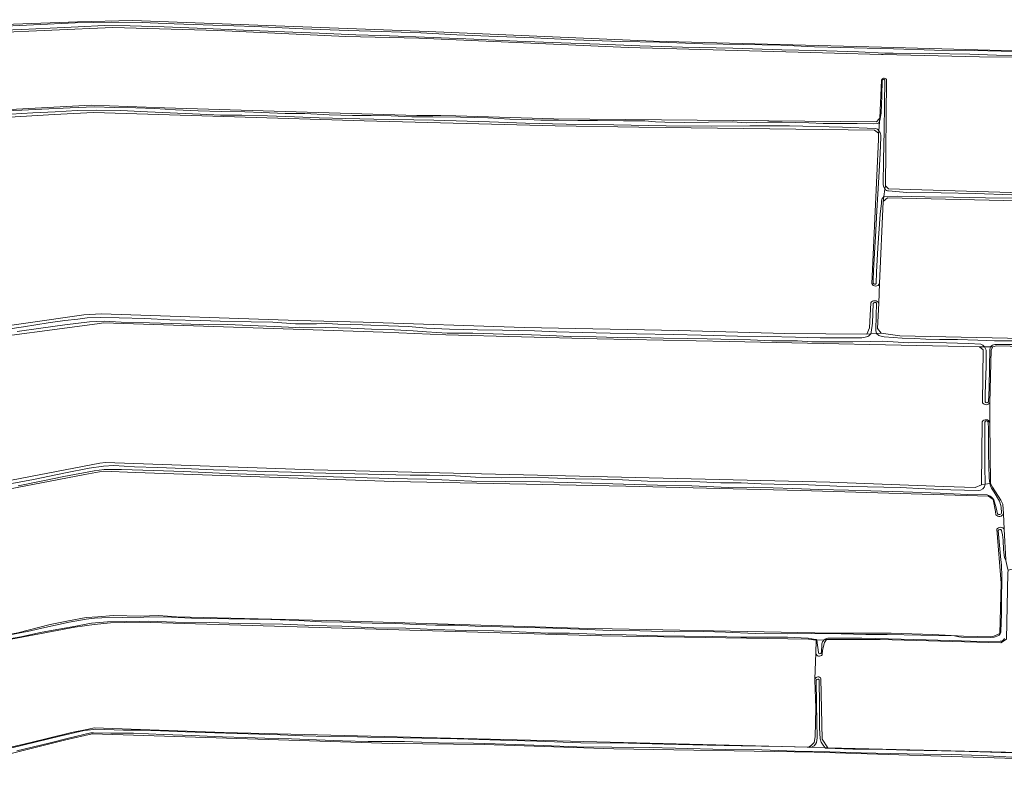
# Model space of a CAD drawing. Header units: metres. Extents: x 149984 to 156489, y 469398 to 478068.
# Tile 16 of 256: x 151267 to 151662, y 471748 to 472047. Entities that reach past the tile are written whole.
import ezdxf

# ---------------------------------------------------------------- set-up
doc = ezdxf.new("R2010")
doc.units = ezdxf.units.M
doc.header["$LTSCALE"] = 0.75
for name, color, linetype, lineweight in [('B-WE-GR-GRAS-GV', 252, 'Continuous', 13), ('B-WE-OG-TERREIN_OEVER-GV', 252, 'Continuous', 18), ('B-WE-OG-WATER-GV', 252, 'Continuous', 18), ('B-WE-OG-WATER_SLOOT-GV', 252, 'Continuous', 18)]:
    doc.layers.add(name, color=color, linetype=linetype, lineweight=lineweight)

msp = doc.modelspace()

# ---------------------------------------------------------------- linework, layer by layer
at = {"layer": 'B-WE-GR-GRAS-GV', "flags": 128}
for points in [[(151231.683, 472068.875), (151233.139, 472046.785), (151234.805, 472044.642), (151289.955, 472046.654), (151311.958, 472047.182), (151430.703, 472042.658), (151521.111, 472038.848), (151612.551, 472036.467), (151656.128, 472035.276), (151708.992, 472034.752), (151743.837, 472034.085), (151814.696, 472032.464), (151815.012, 472032.296), (151815.465, 472031.707), (151815.51, 472031.284), (151816.855, 472031.342), (151816.703, 472032.418), (151816.883, 472067.554)], [(151695.236, 472032.105), (151651.927, 472032.559), (151613.196, 472033.451), (151612.542, 472033.47), (151593.746, 472034.008), (151510.878, 472036.349), (151426.949, 472040.043), (151397.58, 472040.704), (151346.251, 472043.085), (151304.179, 472044.318), (151254.971, 472042.201)], [(151614.644, 472023.085), (151614.142, 471980.776), (151615.35, 471979.665), (151673.408, 471977.866), (151694.725, 471977.204), (151812.824, 471973.751), (151813.916, 471973.139), (151814.278, 471972.602), (151814.293, 471972.139), (151816.826, 471972.126), (151816.883, 471973.632), (151817.107, 472029.55), (151816.855, 472031.342), (151815.51, 472031.284), (151815.329, 472030.604), (151814.634, 472029.999), (151814.184, 472029.611), (151695.236, 472032.105)], [(151237.918, 472010.101), (151295.374, 472013.11), (151324.799, 472012.051), (151426.058, 472008.986), (151435.742, 472008.951), (151441.718, 472008.93), (151481.118, 472007.704), (151610.632, 472006.534), (151611.675, 472007.72), (151611.858, 472007.927), (151612.638, 472023.253)], [(151611.391, 471999.454), (151611.391, 472001.968), (151609.795, 472003.179), (151515.26, 472004.37), (151481.684, 472004.846), (151405.016, 472006.863), (151352.893, 472008.45), (151296.423, 472010.164), (151280.627, 472009.45), (151238.082, 472006.83), (151236.971, 472005.005), (151239.97, 471952.493)], [(151608.662, 471941.632), (151611.391, 471999.454)], [(151239.973, 471944.602), (151241.503, 471925.635), (151242.765, 471922.852), (151244.829, 471922.296), (151292.435, 471929.075), (151299.579, 471929.472), (151378.425, 471926.826), (151404.611, 471926.106), (151469.177, 471923.916), (151531.222, 471922.725), (151573.759, 471921.582), (151606.7, 471921.344), (151607.819, 471923.783), (151608.294, 471933.836)], [(151611.497, 471933.697), (151611.846, 471941.597)], [(151653.077, 471893.813), (151653.326, 471914.981), (151651.976, 471916.171), (151551.408, 471918.394), (151498.545, 471919.426), (151437.77, 471921.038), (151412.634, 471922.097), (151300.424, 471925.855), (151297.774, 471925.502), (151245.418, 471918.525), (151242.243, 471917.202), (151241.909, 471916.459), (151242.107, 471909.183)], [(151814.093, 471912.919), (151658.771, 471916.622), (151657.288, 471916.223), (151656.554, 471915.069), (151656.1, 471893.821), (151656.029, 471890.515), (151656.079, 471885.922), (151656.344, 471861.449), (151657.183, 471859.875), (151660.436, 471854.734), (151661.276, 471853.16), (151661.492, 471849.275), (151661.838, 471843.034), (151662.519, 471830.778)], [(151242.504, 471899.228), (151245.021, 471863.095), (151245.188, 471862.46), (151245.735, 471860.371), (151248.116, 471859.815), (151271.149, 471864.246), (151298.863, 471869.577), (151301.245, 471869.842), (151384.853, 471866.931), (151558.684, 471862.698), (151591.81, 471861.879), (151637.53, 471860.184), (151650.23, 471859.736), (151652.691, 471860.926), (151652.988, 471886.188)], [(151656.079, 471885.922), (151656.029, 471890.515), (151656.1, 471893.821)], [(151658.487, 471848.818), (151658.384, 471850.187), (151657.352, 471855.038), (151655.597, 471856.38), (151580.143, 471858.651), (151510.056, 471860.302), (151416.848, 471862.16), (151313.214, 471865.773), (151300.312, 471866.392), (151292.88, 471865.05), (151248.185, 471856.483), (151244.882, 471854.935), (151246.987, 471818.217), (151247.462, 471809.931), (151247.391, 471806.121)], [(151661.838, 471843.034), (151661.492, 471849.275)], [(151247.284, 471800.261), (151247.256, 471798.783), (151251.695, 471798.886), (151265.986, 471801.549), (151278.993, 471804.857), (151286.289, 471806.26), (151293.413, 471807.629), (151298.058, 471807.93), (151304.42, 471808.406), (151315.162, 471808.254), (151322.461, 471808.438), (151329.678, 471807.963), (151395.277, 471806.374), (151490.96, 471803.324), (151585.82, 471801.466), (151590.265, 471801.369), (151606.784, 471801.308), (151616.466, 471801.324), (151633.206, 471800.876), (151645.505, 471800.169), (151657.042, 471799.918), (151660.139, 471801.26), (151660.552, 471821.491), (151658.925, 471843.023)], [(151823.3, 471821.98), (151822.598, 471822.806), (151664.524, 471826.893), (151663.384, 471826.64), (151663.258, 471825.374), (151662.753, 471798.992), (151660.46, 471797.462), (151612.074, 471798.773), (151590.557, 471798.773), (151589.683, 471797.681), (151588.922, 471794.51), (151588.786, 471792.708)], [(151585.532, 471757.55), (151586.027, 471759.742), (151586.279, 471771.283), (151585.885, 471782.465), (151585.904, 471783.041), (151586.25, 471793.282), (151586.426, 471798.514), (151583.253, 471798.923), (151500.415, 471800.317), (151314.69, 471805.816), (151303.24, 471805.456), (151296.658, 471804.825), (151288.814, 471803.743), (151249.055, 471796.26), (151248.784, 471793.284), (151250.587, 471765.966), (151251.399, 471756.951), (151252.21, 471755.418), (151253.833, 471753.975), (151254.358, 471753.905)], [(151586.25, 471793.282), (151585.904, 471783.041)], [(151588.289, 471783.228), (151588.809, 471758.907), (151590.994, 471755.411), (151739.21, 471751.807), (151750.193, 471751.62), (151758.621, 471751.711), (151765.53, 471751.822), (151773.126, 471751.657), (151782.478, 471751.34), (151796.223, 471751.232), (151801.113, 471751.124), (151808.477, 471751.177), (151814.409, 471750.973)], [(151262.464, 471755.523), (151268.451, 471756.878), (151277.2, 471759.042), (151287.487, 471761.552), (151294.372, 471762.903)], [(151816.165, 471747.968), (151814.137, 471748.011), (151662.111, 471751.259), (151585.527, 471753.583), (151505.225, 471755.038), (151453.102, 471756.692), (151416.259, 471757.088), (151295.807, 471760.925), (151285.29, 471758.543), (151263.373, 471753.147)], [(151294.372, 471762.903), (151296.568, 471763.442), (151348.86, 471761.459), (151487.793, 471758.033), (151583.361, 471755.688)]]:
    msp.add_lwpolyline(points, dxfattribs=at)
at = {"layer": 'B-WE-GR-GRAS-GV'}
for points in [[(151612.638, 472023.253, -0.8145214), (151614.644, 472023.085)], [(151611.846, 471941.597, -0.6428937), (151608.662, 471941.632)], [(151608.294, 471933.836, -0.5890701), (151611.497, 471933.697)], [(151656.1, 471893.821, -0.5365497), (151653.077, 471893.813)], [(151652.988, 471886.188, -0.6113524), (151656.079, 471885.922)], [(151661.492, 471849.275, -0.5591721), (151658.487, 471848.818)], [(151658.925, 471843.023, -0.5832545), (151661.838, 471843.034)], [(151588.786, 471792.708, -0.6325728), (151586.25, 471793.282)], [(151585.904, 471783.041, -0.5942585), (151588.289, 471783.228)], [(151583.361, 471755.688, 0.1206725), (151585.532, 471757.55)]]:
    msp.add_lwpolyline(points, format="xyb", dxfattribs=at)
at = {"layer": 'B-WE-GR-GRAS-GV', "flags": 128}
msp.add_lwpolyline([(151784.324, 471971.734), (151667.409, 471974.835), (151615.019, 471976.051), (151613.302, 471974.571), (151611.846, 471941.597), (151611.497, 471933.697), (151611.053, 471923.639), (151612.4, 471921.758), (151619.965, 471920.637), (151774.169, 471917.288), (151813.02, 471916.01), (151814.182, 471915.553), (151814.707, 471914.988), (151814.863, 471914.444), (151816.366, 471914.405), (151816.368, 471915.9), (151816.765, 471970.536), (151816.826, 471972.126), (151814.293, 471972.139), (151814.148, 471971.573), (151813.742, 471971.051), (151813.299, 471970.664)], close=True, dxfattribs=at)
at = {"layer": 'B-WE-OG-TERREIN_OEVER-GV', "flags": 128}
for points in [[(151814.696, 472032.464), (151743.837, 472034.085), (151708.992, 472034.752), (151656.128, 472035.276), (151612.551, 472036.467), (151521.111, 472038.848), (151430.703, 472042.658), (151311.958, 472047.182), (151289.955, 472046.654), (151234.805, 472044.642)], [(151255.472, 472044.604), (151272.263, 472045.391), (151288.966, 472046.153), (151303.701, 472046.49), (151315.907, 472046.311), (151328.745, 472045.764), (151344.231, 472045.23), (151361.064, 472044.731), (151380.422, 472043.753), (151398.53, 472043.075), (151411.932, 472042.697), (151427.72, 472042.231), (151442.191, 472041.343), (151455.032, 472040.793), (151473.127, 472040.183), (151489.479, 472039.349), (151507.912, 472038.74), (151523.51, 472038.39), (151540.837, 472037.785), (151557.058, 472037.433), (151572.178, 472037.164), (151585.671, 472036.617), (151601.591, 472036.127), (151617.366, 472035.81), (151633.872, 472035.249), (151650.042, 472035.12), (151665.859, 472034.674)], [(151668.078, 472033.02), (151658.703, 472033.162), (151647.992, 472033.663), (151631.9, 472033.9), (151617.235, 472034.012), (151613.923, 472034.013), (151603.346, 472034.574), (151586.293, 472035.138), (151572.599, 472035.404), (151552.979, 472036.021), (151532.763, 472036.435), (151515.674, 472036.973), (151499.38, 472037.572), (151484.013, 472038.175), (151466.325, 472038.883), (151448.955, 472039.646), (151432.693, 472040.337), (151411.616, 472041.044), (151401.699, 472041.326), (151386.927, 472042.072), (151376.339, 472042.447), (151356.606, 472043.256), (151341.31, 472043.973), (151324.731, 472044.566), (151311.067, 472044.962), (151300.816, 472045.072), (151290.174, 472044.643), (151278.933, 472044.035), (151267.426, 472043.46), (151257.002, 472043.112)], [(151254.971, 472042.201), (151304.179, 472044.318), (151346.251, 472043.085), (151397.58, 472040.704), (151426.949, 472040.043), (151510.878, 472036.349), (151593.746, 472034.008), (151612.542, 472033.47), (151613.196, 472033.451), (151651.927, 472032.559), (151695.236, 472032.105), (151814.184, 472029.611), (151814.634, 472029.999), (151815.329, 472030.604), (151815.51, 472031.284), (151815.465, 472031.707), (151815.012, 472032.296), (151814.696, 472032.464)], [(151612.638, 472023.253), (151611.858, 472007.927), (151611.741, 472006.431)], [(151612.09, 472007.785), (151612.411, 472010.001), (151612.696, 472016.929), (151612.86, 472023.236)], [(151613.932, 472022.989), (151613.83, 472013.57), (151613.665, 472002.824), (151613.337, 471991.241), (151613.298, 471981.345), (151613.431, 471980.661), (151613.97, 471979.503), (151614.142, 471980.776), (151614.644, 472023.085)], [(151236.666, 472006.652), (151236.971, 472005.005), (151238.082, 472006.83), (151280.627, 472009.45), (151296.423, 472010.164), (151352.893, 472008.45), (151405.016, 472006.863), (151481.684, 472004.846), (151515.26, 472004.37), (151609.795, 472003.179), (151611.391, 472001.968), (151611.464, 472002.9)], [(151257.192, 472010.698), (151267.583, 472011.13), (151275.603, 472011.519), (151287.015, 472012.119), (151296.636, 472012.443), (151304.785, 472012.189), (151313.39, 472012.09), (151321.037, 472011.829), (151329.233, 472011.344), (151338.362, 472010.88), (151347.661, 472010.588), (151357.066, 472010.425), (151363.95, 472010.201), (151373.275, 472009.855), (151381.22, 472009.768), (151390.926, 472009.29), (151400.349, 472009.031), (151405.776, 472009.037), (151407.81, 472008.995), (151415.841, 472008.882), (151424.149, 472008.514), (151432.516, 472008.541), (151443.58, 472008.36), (151454.601, 472008.025), (151463.476, 472007.586), (151470.497, 472007.436), (151475.944, 472007.189), (151482.986, 472007.178), (151490.736, 472006.967), (151498.663, 472006.97), (151509.088, 472006.92), (151517.643, 472006.83), (151521.889, 472006.511), (151525.7, 472006.354), (151533.551, 472006.27), (151543.153, 472006.314), (151552.931, 472006.441), (151558.318, 472006.141), (151566.893, 472006.406), (151572.763, 472006.331), (151583.367, 472006.126), (151589.197, 472005.786), (151602.863, 472005.746), (151609.348, 472005.649), (151610.969, 472005.788), (151611.387, 472005.951), (151611.741, 472006.431), (151611.858, 472007.927), (151611.675, 472007.72), (151610.632, 472006.534), (151481.118, 472007.704), (151441.718, 472008.93), (151435.742, 472008.951), (151426.058, 472008.986), (151324.799, 472012.051), (151295.374, 472013.11), (151237.918, 472010.101)], [(151610.163, 472003.825), (151596.985, 472004.327), (151575.666, 472004.845), (151559.731, 472004.921), (151544.56, 472004.786), (151526.165, 472004.871), (151505.211, 472005.315), (151486.068, 472005.554), (151469.795, 472005.969), (151455.336, 472006.435), (151432.914, 472007.094), (151408.811, 472007.486), (151397.568, 472007.771), (151386.92, 472008.089), (151377.023, 472008.461), (151366.232, 472008.853), (151355.895, 472009.1), (151347.381, 472009.201), (151339.108, 472009.599), (151318.076, 472010.424), (151307.368, 472011.003), (151297.463, 472011.099), (151289.764, 472011.008), (151280.976, 472010.456), (151271.995, 472010.066), (151263.222, 472009.605)], [(151612.008, 472002.014), (151611.464, 472002.9), (151611.391, 472001.968), (151611.391, 471999.454), (151608.662, 471941.632)], [(151609.254, 471941.798), (151609.223, 471942.775), (151609.387, 471946.786), (151609.899, 471956.242), (151610.251, 471960.331), (151610.704, 471970.745), (151611.538, 471984.337), (151612.109, 471993.84), (151612.341, 472000.323)], [(151812.824, 471973.751), (151694.725, 471977.204), (151673.408, 471977.866), (151615.35, 471979.665), (151614.142, 471980.776), (151613.97, 471979.503)], [(151615.457, 471978.801), (151622.703, 471978.168), (151636.584, 471977.932), (151650.371, 471977.683), (151664.927, 471977.256), (151676.682, 471977.04), (151688.542, 471976.802), (151696.968, 471976.396), (151707.545, 471976.031), (151721.652, 471975.326), (151732.083, 471974.743), (151749.818, 471974.613), (151764.732, 471974.153), (151780.403, 471973.841), (151794.98, 471973.308), (151805.123, 471973.292), (151812.799, 471973.095)], [(151612.636, 471974.765), (151612.533, 471973.913), (151612.094, 471969.378), (151611.128, 471955.894), (151610.574, 471946.199), (151610.402, 471941.632)], [(151611.846, 471941.597), (151613.302, 471974.571), (151613.563, 471976.497)], [(151667.755, 471975.801), (151654.355, 471975.942), (151641.437, 471976.222), (151630.014, 471976.344), (151619.005, 471976.689), (151613.563, 471976.497), (151613.302, 471974.571), (151615.019, 471976.051), (151667.409, 471974.835)], [(151608.294, 471933.836), (151607.819, 471923.783), (151606.7, 471921.344), (151608.322, 471921.462), (151608.401, 471922.043), (151608.946, 471925.712), (151609.226, 471933.555)], [(151610.56, 471933.703), (151610.424, 471928.68), (151610.305, 471923.051), (151610.336, 471922.778), (151610.629, 471921.629)], [(151610.629, 471921.629), (151612.4, 471921.758), (151611.053, 471923.639), (151611.497, 471933.697)], [(151608.322, 471921.462), (151606.7, 471921.344), (151573.759, 471921.582), (151531.222, 471922.725), (151469.177, 471923.916), (151404.611, 471926.106), (151378.425, 471926.826), (151299.579, 471929.472), (151292.435, 471929.075), (151244.829, 471922.296)], [(151261.799, 471923.25), (151268.261, 471924.212), (151278.214, 471925.856), (151284.852, 471926.758), (151290.03, 471927.332), (151293.859, 471927.856), (151299.105, 471928.035), (151306.611, 471927.821), (151317.033, 471927.571), (151327.041, 471927.013), (151339.445, 471926.731), (151347.2, 471926.46), (151359.621, 471926.248), (151368.312, 471926.058), (151377.401, 471925.429), (151385.892, 471925.416), (151387.817, 471925.652), (151394.459, 471925.286), (151404.346, 471925.103), (151407.718, 471924.898)], [(151652.521, 471917.273), (151647.506, 471917.623), (151638.619, 471917.765), (151629.394, 471917.955), (151623.443, 471917.863), (151613.141, 471918.487), (151608.258, 471918.349), (151601.144, 471918.187), (151592.872, 471918.184), (151584.702, 471918.181), (151578.82, 471918.618), (151568.574, 471918.631), (151560.053, 471919.066), (151553.6, 471919.141), (151542.598, 471919.428), (151534.648, 471919.581), (151525.14, 471919.73), (151514.894, 471919.985), (151510.629, 471919.822), (151498.026, 471920.251), (151487.646, 471920.418), (151479.42, 471920.802), (151468.551, 471921.157), (151460.905, 471921.317), (151448.659, 471921.663), (151438.273, 471921.64), (151430.046, 471922.216), (151424.665, 471922.629), (151417.119, 471923.06), (151407.866, 471923.271), (151399.588, 471923.721), (151389.443, 471923.937), (151379.035, 471924.047), (151377.414, 471923.94), (151369.023, 471924.41), (151359.249, 471924.774), (151350.147, 471925.223), (151342.699, 471925.01), (151335.465, 471925.257), (151327.836, 471925.593), (151318.798, 471925.836), (151307.518, 471926.17), (151300.661, 471926.536), (151294.763, 471926.244), (151284.872, 471925.037), (151275.248, 471923.684), (151265.701, 471922.436)], [(151245.418, 471918.525), (151297.774, 471925.502), (151300.424, 471925.855), (151412.634, 471922.097), (151437.77, 471921.038), (151498.545, 471919.426), (151551.408, 471918.394), (151651.976, 471916.171), (151653.91, 471916.19)], [(151407.718, 471924.898), (151414.741, 471924.695), (151422.718, 471924.35), (151429.941, 471923.743), (151439.215, 471923.248), (151450.46, 471922.989), (151460.497, 471922.907), (151473.276, 471922.656), (151482.225, 471922.276), (151492.496, 471922.017), (151503.77, 471921.691), (151514.263, 471921.398), (151529.114, 471921.109), (151540.248, 471920.869), (151554.867, 471920.534), (151567.045, 471920.369), (151578.106, 471920.047), (151587.967, 471919.785), (151598.391, 471919.862), (151604.719, 471919.833), (151605.516, 471919.955), (151607.128, 471920.364)], [(151813.02, 471916.01), (151774.169, 471917.288), (151619.965, 471920.637), (151612.4, 471921.758), (151610.629, 471921.629)], [(151611.973, 471920.592), (151613.668, 471920.222), (151620.872, 471919.712), (151625.994, 471919.514), (151630.376, 471919.365), (151635.896, 471919.169), (151643.037, 471919.201), (151651.209, 471918.944), (151657.908, 471918.624), (151666.195, 471918.66), (151675.151, 471918.613), (151683.578, 471918.429), (151690.616, 471918.501), (151699.244, 471918.062), (151701.066, 471917.942), (151711.1, 471917.792), (151724.226, 471917.348), (151740.298, 471916.873), (151757.236, 471916.428), (151772.017, 471916.082), (151784.276, 471915.336), (151797.927, 471915.181), (151809.983, 471914.751), (151813.625, 471914.84)], [(151654.237, 471894.126), (151654.144, 471897.247), (151654.579, 471908.54), (151654.615, 471914.446), (151654.534, 471914.89), (151653.91, 471916.19), (151651.976, 471916.171), (151653.326, 471914.981), (151653.077, 471893.813)], [(151656.385, 471916.214), (151656.094, 471915.095), (151656.001, 471908.23), (151655.836, 471899.748), (151655.55, 471894.189)], [(151656.1, 471893.821), (151656.554, 471915.069), (151657.288, 471916.223), (151656.385, 471916.214)], [(151656.385, 471916.214), (151657.288, 471916.223), (151658.771, 471916.622), (151814.093, 471912.919), (151814.435, 471913.335), (151814.707, 471913.88), (151814.863, 471914.444), (151814.707, 471914.988), (151814.182, 471915.553), (151813.02, 471916.01)], [(151813.628, 471913.263), (151806.621, 471913.458), (151795.846, 471913.689), (151785.472, 471914.013), (151776.323, 471914.439), (151764.46, 471914.785), (151755.481, 471915.17), (151745.465, 471915.37), (151735.356, 471915.539), (151723.966, 471915.945), (151713.526, 471916.517), (151704.595, 471916.804), (151699.764, 471916.668), (151694.476, 471916.678), (151681.806, 471916.81), (151666.211, 471917.128), (151660.22, 471917.145), (151658.051, 471917.093)], [(151652.988, 471886.188), (151652.691, 471860.926), (151654.176, 471861.139), (151654.124, 471868.299), (151654.03, 471878.985), (151654.083, 471886.049)], [(151655.334, 471886.047), (151655.567, 471883.369), (151655.588, 471873.273), (151655.822, 471863.671), (151656.042, 471861.406), (151656.344, 471861.449)], [(151656.344, 471861.449), (151656.079, 471885.922)], [(151654.176, 471861.139), (151652.691, 471860.926), (151650.23, 471859.736), (151637.53, 471860.184), (151591.81, 471861.879), (151558.684, 471862.698), (151384.853, 471866.931), (151301.245, 471869.842), (151298.863, 471869.577), (151271.149, 471864.246), (151248.116, 471859.815)], [(151262.076, 471861.177), (151272.27, 471863.071), (151285.071, 471865.641), (151294.655, 471867.512), (151300.442, 471868.364), (151304.479, 471868.591), (151312.76, 471868.12), (151322.086, 471867.865), (151332.685, 471867.455), (151344.528, 471866.907), (151354.574, 471866.653), (151365.428, 471866.168), (151375.767, 471865.942), (151383.303, 471865.737), (151395.845, 471865.435), (151406.527, 471865.139), (151411.893, 471865.081), (151423.423, 471864.769), (151431.243, 471864.754), (151441.572, 471864.429), (151449.721, 471863.977), (151460, 471863.722), (151469.656, 471863.822), (151478.904, 471863.613), (151489.687, 471863.223), (151500.2, 471863.077), (151508.711, 471862.839), (151518.677, 471862.387), (151529.835, 471862.167), (151539.686, 471862.053), (151548.166, 471861.62), (151556.281, 471861.713), (151564.247, 471861.314), (151574.748, 471861.02), (151583.342, 471860.88), (151594.727, 471860.395), (151606.911, 471860.11), (151620.12, 471859.751), (151630.163, 471859.28), (151640.462, 471858.892), (151651.32, 471858.59)], [(151248.185, 471856.483), (151292.88, 471865.05), (151300.312, 471866.392), (151313.214, 471865.773), (151416.848, 471862.16), (151510.056, 471860.302), (151580.143, 471858.651), (151655.597, 471856.38), (151657.352, 471855.038), (151658.384, 471850.187), (151658.487, 471848.818)], [(151655.061, 471856.859), (151646.923, 471857.052), (151636.171, 471857.544), (151621.258, 471858.114), (151608.337, 471858.467), (151599.328, 471858.734), (151587.383, 471859.05), (151577.052, 471859.454), (151561.179, 471859.897), (151551.165, 471859.862), (151536.478, 471860.493), (151522.697, 471860.797), (151509.008, 471861.177), (151492.095, 471861.621), (151475.625, 471862.012), (151461.727, 471862.183), (151448.227, 471862.303), (151430.178, 471863.114), (151414.67, 471863.469), (151411.048, 471863.535), (151396.641, 471863.934), (151380.668, 471864.467), (151364.961, 471864.859), (151346.913, 471865.588), (151332.558, 471866.213), (151320.422, 471866.562), (151307.657, 471866.968), (151300.6, 471866.968), (151296.637, 471866.44), (151284.492, 471864.159), (151276.055, 471862.456), (151266.092, 471860.511)], [(151661.492, 471849.275), (151661.276, 471853.16), (151660.436, 471854.734), (151657.183, 471859.875), (151656.344, 471861.449), (151656.042, 471861.406)], [(151659.102, 471849.298), (151658.573, 471851.687), (151657.663, 471854.786), (151657.164, 471855.578)], [(151657.853, 471857.922), (151659.882, 471854.377), (151660.526, 471852.531), (151660.664, 471851.804), (151660.73, 471849.823)], [(151658.925, 471843.023), (151660.552, 471821.491), (151660.139, 471801.26), (151657.042, 471799.918), (151645.505, 471800.169), (151633.206, 471800.876), (151616.466, 471801.324), (151606.784, 471801.308), (151590.265, 471801.369), (151585.82, 471801.466), (151490.96, 471803.324), (151395.277, 471806.374), (151329.678, 471807.963), (151322.461, 471808.438), (151315.162, 471808.254), (151304.42, 471808.406), (151298.058, 471807.93), (151293.413, 471807.629), (151286.289, 471806.26), (151278.993, 471804.857), (151265.986, 471801.549)], [(151660.5, 471802.235), (151660.695, 471808.95), (151660.731, 471813.919), (151660.927, 471823.913), (151660.814, 471828.766), (151660.475, 471830.85), (151659.797, 471838.073), (151659.378, 471842.542)], [(151660.813, 471842.564), (151661.099, 471840.875), (151661.43, 471838.684), (151661.605, 471834.793), (151662.017, 471831.681), (151662.535, 471830.495), (151662.519, 471830.778), (151661.838, 471843.034)], [(151589.565, 471798.711), (151590.557, 471798.773), (151612.074, 471798.773), (151660.46, 471797.462), (151662.753, 471798.992), (151663.258, 471825.374), (151663.384, 471826.64), (151663.337, 471826.852)], [(151261.486, 471800.397), (151271.041, 471802.278), (151275.588, 471803.375), (151286.607, 471805.76), (151293.455, 471807.047), (151296.825, 471807.371), (151299.669, 471807.53), (151324.966, 471807.903), (151335.734, 471807.43), (151350.645, 471807.168), (151367.587, 471806.914), (151378.567, 471806.46), (151387.831, 471805.929), (151396.528, 471805.807), (151403.68, 471805.575), (151408.185, 471805.338), (151417.749, 471805.291), (151426.182, 471804.912), (151433.623, 471804.604), (151441.251, 471804.544), (151452.299, 471804.073), (151459.717, 471803.964), (151470.397, 471803.681), (151480.765, 471803.361), (151491.405, 471803.014), (151503.896, 471802.498), (151515.55, 471802.306), (151529.528, 471801.891), (151541.248, 471802.068), (151549.945, 471801.833), (151561.891, 471801.285), (151574.892, 471801.145), (151584.568, 471801.219), (151596.444, 471801.126), (151606.256, 471800.859), (151614.895, 471800.834), (151641.929, 471800.246), (151643.628, 471799.963), (151644.725, 471799.792), (151656.312, 471799.627), (151657.844, 471799.744), (151659.334, 471800.316)], [(151249.055, 471796.26), (151288.814, 471803.743), (151296.658, 471804.825), (151303.24, 471805.456), (151314.69, 471805.816), (151500.415, 471800.317), (151583.253, 471798.923), (151586.426, 471798.514), (151586.607, 471798.525)], [(151586.068, 471798.888), (151583.212, 471799.313), (151574.85, 471799.729), (151564.407, 471799.725), (151556.088, 471799.775), (151544.933, 471800.082), (151533.585, 471800.188), (151522.742, 471800.331), (151510.169, 471800.667), (151497.788, 471800.926), (151487.361, 471801.319), (151478.666, 471801.416), (151467.185, 471801.887), (151456.971, 471802.254), (151445.71, 471802.498), (151433.271, 471802.854), (151421.668, 471803.333), (151408.903, 471803.535), (151396.074, 471804.117), (151384.088, 471804.474), (151372.335, 471804.976), (151354.487, 471805.289), (151343.071, 471805.614), (151329.294, 471805.769), (151318.254, 471806.135), (151309.588, 471806.048), (151301.96, 471805.866), (151295.538, 471805.426), (151287.782, 471803.894), (151281.617, 471802.777), (151275.13, 471801.583), (151267.146, 471799.898), (151256.525, 471798.038)], [(151586.607, 471798.525), (151586.426, 471798.514), (151586.25, 471793.282)], [(151587.268, 471793.569), (151586.607, 471798.525)], [(151588.786, 471792.708), (151588.922, 471794.51), (151589.683, 471797.681), (151590.557, 471798.773), (151589.565, 471798.711), (151588.932, 471797.856), (151588.701, 471797.09), (151588.468, 471793.6)], [(151660.276, 471798.121), (151655.572, 471797.905), (151644.696, 471798.298), (151630.509, 471798.713), (151615.434, 471799.135), (151604.669, 471799.401), (151591.583, 471799.346)], [(151585.904, 471783.041), (151585.885, 471782.465), (151586.279, 471771.283), (151586.027, 471759.742), (151585.532, 471757.55)], [(151586.496, 471757.56), (151586.796, 471759.364), (151586.604, 471766.017), (151586.475, 471772.966), (151586.383, 471782.526)], [(151587.643, 471782.588), (151587.719, 471772.677), (151587.655, 471763.398), (151587.973, 471759.036), (151588.387, 471757.635), (151588.87, 471756.822), (151589.835, 471755.453), (151590.994, 471755.411), (151588.809, 471758.907), (151588.289, 471783.228)], [(151583.361, 471755.688), (151487.793, 471758.033), (151348.86, 471761.459), (151296.568, 471763.442), (151294.372, 471762.903), (151287.487, 471761.552), (151277.2, 471759.042), (151268.451, 471756.878), (151262.464, 471755.523)], [(151263.084, 471755.222), (151283.395, 471760.208), (151292.672, 471762.269), (151296.478, 471762.719), (151297.233, 471762.806), (151308.348, 471762.466), (151315.454, 471762.492), (151323.214, 471762.26), (151333.245, 471761.792), (151345.106, 471761.396), (151358.445, 471760.997), (151371.335, 471760.6), (151380.428, 471760.229), (151390.974, 471759.944), (151402.296, 471759.732), (151406.317, 471759.672), (151420.652, 471759.396), (151435.619, 471759.084), (151442.336, 471759.028), (151459.632, 471758.451), (151474.268, 471758.078), (151491.982, 471757.428), (151510.871, 471757.247), (151525.433, 471756.874), (151542.689, 471756.432), (151556.298, 471756.13), (151572.56, 471755.853), (151582.721, 471755.606), (151583.704, 471755.555), (151583.977, 471755.666), (151583.361, 471755.688)], [(151263.373, 471753.147), (151285.29, 471758.543), (151295.807, 471760.925), (151416.259, 471757.088), (151453.102, 471756.692), (151505.225, 471755.038), (151585.527, 471753.583), (151662.111, 471751.259), (151814.137, 471748.011)], [(151664.84, 471751.67), (151652.787, 471752.316), (151640.659, 471752.76), (151629.398, 471752.872), (151616.404, 471753.122), (151604.441, 471753.342), (151591.83, 471753.706), (151577.927, 471754.022), (151564.583, 471754.557), (151549.802, 471754.771), (151529.879, 471755.197), (151519.405, 471755.451), (151504.412, 471755.638), (151490.382, 471755.757), (151476.789, 471756.319), (151461.895, 471756.892), (151448.851, 471757.222), (151434.879, 471757.426), (151421.228, 471757.891), (151406.623, 471757.927), (151396.304, 471758.211), (151385.919, 471758.537), (151375.799, 471758.925), (151365.144, 471759.264), (151357.35, 471759.537), (151348.151, 471759.837), (151335.773, 471760.273), (151324.454, 471760.677), (151312.463, 471761.204), (151303.31, 471761.215), (151296.311, 471761.4), (151295.354, 471761.342), (151286.367, 471759.257), (151278.419, 471757.299), (151265.661, 471754.147)], [(151583.361, 471755.688), (151583.977, 471755.666)], [(151814.409, 471750.973), (151808.477, 471751.177), (151801.113, 471751.124), (151796.223, 471751.232), (151782.478, 471751.34), (151773.126, 471751.657), (151765.53, 471751.822), (151758.621, 471751.711), (151750.193, 471751.62), (151739.21, 471751.807), (151590.994, 471755.411), (151589.835, 471755.453)], [(151590.393, 471755.179), (151601.082, 471754.856), (151610.303, 471754.816), (151622.754, 471754.463), (151636.622, 471754.155), (151647.775, 471753.859), (151660.604, 471753.541), (151672.644, 471753.172), (151683.761, 471752.764), (151693.218, 471752.543), (151696.12, 471752.507), (151705.755, 471752.345), (151720.502, 471751.979), (151735.701, 471751.709), (151749.274, 471751.411), (151755.525, 471751.529), (151809.236, 471750.615), (151813.844, 471750.372)]]:
    msp.add_lwpolyline(points, dxfattribs=at)
at = {"layer": 'B-WE-OG-TERREIN_OEVER-GV'}
for points in [[(151614.644, 472023.085, 0.8145214), (151612.638, 472023.253)], [(151612.86, 472023.236, -0.8255774), (151613.932, 472022.989)], [(151611.741, 472006.431, -0.0187416), (151612.09, 472007.785)], [(151611.464, 472002.9, 0.2365313), (151610.163, 472003.825)], [(151612.341, 472000.323, 0.1019627), (151612.008, 472002.014)], [(151613.97, 471979.503, 0.2690404), (151615.457, 471978.801)], [(151613.563, 471976.497, 0.2117916), (151612.636, 471974.765)], [(151608.662, 471941.632, 0.6428937), (151611.846, 471941.597)], [(151610.402, 471941.632, -0.5869286), (151609.254, 471941.798)], [(151611.497, 471933.697, 0.5890701), (151608.294, 471933.836)], [(151609.226, 471933.555, -0.6286053), (151610.56, 471933.703)], [(151607.128, 471920.364, 0.0900503), (151608.322, 471921.462)], [(151610.629, 471921.629, 0.1621706), (151611.973, 471920.592)], [(151653.91, 471916.19, 0.1643255), (151652.521, 471917.273)], [(151658.051, 471917.093, 0.2255702), (151656.385, 471916.214)], [(151653.077, 471893.813, 0.5365497), (151656.1, 471893.821)], [(151655.55, 471894.189, -0.6053028), (151654.237, 471894.126)], [(151656.079, 471885.922, 0.6113524), (151652.988, 471886.188)], [(151654.083, 471886.049, -0.6874487), (151655.334, 471886.047)], [(151651.32, 471858.59, 0.3905132), (151654.176, 471861.139)], [(151656.042, 471861.406, 0.1259818), (151657.853, 471857.922)], [(151657.164, 471855.578, 0.0852609), (151655.061, 471856.859)], [(151658.487, 471848.818, 0.5591721), (151661.492, 471849.275)], [(151660.73, 471849.823, -0.7448762), (151659.102, 471849.298)], [(151661.838, 471843.034, 0.5832545), (151658.925, 471843.023)], [(151659.378, 471842.542, -0.6299364), (151660.813, 471842.564)], [(151659.334, 471800.316, 0.3550724), (151660.5, 471802.235)], [(151586.607, 471798.525, 0.2778358), (151586.068, 471798.888)], [(151591.583, 471799.346, 0.1968823), (151589.565, 471798.711)], [(151661.915, 471799.291, -0.3549617), (151660.276, 471798.121)], [(151586.25, 471793.282, 0.6325728), (151588.786, 471792.708)], [(151588.468, 471793.6, -0.8091035), (151587.268, 471793.569)], [(151588.289, 471783.228, 0.5942585), (151585.904, 471783.041)], [(151586.383, 471782.526, -0.6491201), (151587.643, 471782.588)], [(151585.532, 471757.55, -0.1206725), (151583.361, 471755.688)], [(151583.977, 471755.666, 0.2983258), (151586.496, 471757.56)], [(151589.835, 471755.453, 0.2258979), (151590.393, 471755.179)]]:
    msp.add_lwpolyline(points, format="xyb", dxfattribs=at)
at = {"layer": 'B-WE-OG-WATER-GV', "flags": 128}
for points in [[(151609.226, 471933.555), (151608.946, 471925.712), (151608.401, 471922.043), (151608.322, 471921.462), (151610.629, 471921.629), (151610.336, 471922.778), (151610.305, 471923.051), (151610.424, 471928.68), (151610.56, 471933.703)], [(151656.385, 471916.214), (151653.91, 471916.19), (151654.534, 471914.89), (151654.615, 471914.446), (151654.579, 471908.54), (151654.144, 471897.247), (151654.237, 471894.126)], [(151655.55, 471894.189), (151655.836, 471899.748), (151656.001, 471908.23), (151656.094, 471915.095), (151656.385, 471916.214)], [(151659.378, 471842.542), (151659.797, 471838.073), (151660.475, 471830.85), (151660.814, 471828.766), (151660.927, 471823.913), (151660.731, 471813.919), (151660.695, 471808.95), (151660.5, 471802.235)], [(151663.337, 471826.852), (151662.535, 471830.495), (151662.017, 471831.681), (151661.605, 471834.793), (151661.43, 471838.684), (151661.099, 471840.875), (151660.813, 471842.564)], [(151659.334, 471800.316), (151657.844, 471799.744), (151656.312, 471799.627), (151644.725, 471799.792), (151643.628, 471799.963), (151641.929, 471800.246), (151614.895, 471800.834), (151606.256, 471800.859), (151596.444, 471801.126), (151584.568, 471801.219), (151574.892, 471801.145), (151561.891, 471801.285), (151549.945, 471801.833), (151541.248, 471802.068), (151529.528, 471801.891), (151515.55, 471802.306), (151503.896, 471802.498), (151491.405, 471803.014), (151480.765, 471803.361), (151470.397, 471803.681), (151459.717, 471803.964), (151452.299, 471804.073), (151441.251, 471804.544), (151433.623, 471804.604), (151426.182, 471804.912), (151417.749, 471805.291), (151408.185, 471805.338), (151403.68, 471805.575), (151396.528, 471805.807), (151387.831, 471805.929), (151378.567, 471806.46), (151367.587, 471806.914), (151350.645, 471807.168), (151335.734, 471807.43), (151324.966, 471807.903), (151299.669, 471807.53), (151296.825, 471807.371), (151293.455, 471807.047), (151286.607, 471805.76), (151275.588, 471803.375), (151271.041, 471802.278), (151261.486, 471800.397)], [(151256.525, 471798.038), (151267.146, 471799.898), (151275.13, 471801.583), (151281.617, 471802.777), (151287.782, 471803.894), (151295.538, 471805.426), (151301.96, 471805.866), (151309.588, 471806.048), (151318.254, 471806.135), (151329.294, 471805.769), (151343.071, 471805.614), (151354.487, 471805.289), (151372.335, 471804.976), (151384.088, 471804.474), (151396.074, 471804.117), (151408.903, 471803.535)], [(151408.903, 471803.535), (151421.668, 471803.333), (151433.271, 471802.854), (151445.71, 471802.498), (151456.971, 471802.254), (151467.185, 471801.887), (151478.666, 471801.416), (151487.361, 471801.319), (151497.788, 471800.926), (151510.169, 471800.667), (151522.742, 471800.331), (151533.585, 471800.188), (151544.933, 471800.082), (151556.088, 471799.775), (151564.407, 471799.725), (151574.85, 471799.729), (151583.212, 471799.313), (151586.068, 471798.888)], [(151588.468, 471793.6), (151588.701, 471797.09), (151588.932, 471797.856), (151589.565, 471798.711), (151586.607, 471798.525)], [(151586.607, 471798.525), (151589.565, 471798.711)], [(151586.607, 471798.525), (151587.268, 471793.569)], [(151591.583, 471799.346), (151604.669, 471799.401), (151615.434, 471799.135), (151630.509, 471798.713), (151644.696, 471798.298), (151655.572, 471797.905), (151660.276, 471798.121)]]:
    msp.add_lwpolyline(points, dxfattribs=at)
at = {"layer": 'B-WE-OG-WATER-GV'}
for points in [[(151610.56, 471933.703, 0.6286053), (151609.226, 471933.555)], [(151654.237, 471894.126, 0.6053028), (151655.55, 471894.189)], [(151660.813, 471842.564, 0.6299364), (151659.378, 471842.542)], [(151660.5, 471802.235, -0.3550724), (151659.334, 471800.316)], [(151586.068, 471798.888, -0.2778358), (151586.607, 471798.525)], [(151589.565, 471798.711, -0.1968823), (151591.583, 471799.346)], [(151660.276, 471798.121, 0.3549617), (151661.915, 471799.291)], [(151587.268, 471793.569, 0.8091035), (151588.468, 471793.6)]]:
    msp.add_lwpolyline(points, format="xyb", dxfattribs=at)
at = {"layer": 'B-WE-OG-WATER_SLOOT-GV', "flags": 128}
for points in [[(151665.859, 472034.674), (151650.042, 472035.12), (151633.872, 472035.249), (151617.366, 472035.81), (151601.591, 472036.127), (151585.671, 472036.617), (151572.178, 472037.164), (151557.058, 472037.433), (151540.837, 472037.785), (151523.51, 472038.39), (151507.912, 472038.74), (151489.479, 472039.349), (151473.127, 472040.183), (151455.032, 472040.793), (151442.191, 472041.343), (151427.72, 472042.231), (151411.932, 472042.697), (151398.53, 472043.075), (151380.422, 472043.753), (151361.064, 472044.731), (151344.231, 472045.23), (151328.745, 472045.764), (151315.907, 472046.311), (151303.701, 472046.49), (151288.966, 472046.153), (151272.263, 472045.391), (151255.472, 472044.604)], [(151257.002, 472043.112), (151267.426, 472043.46), (151278.933, 472044.035), (151290.174, 472044.643), (151300.816, 472045.072), (151311.067, 472044.962), (151324.731, 472044.566), (151341.31, 472043.973), (151356.606, 472043.256), (151376.339, 472042.447), (151386.927, 472042.072), (151401.699, 472041.326), (151411.616, 472041.044), (151432.693, 472040.337), (151448.955, 472039.646), (151466.325, 472038.883), (151484.013, 472038.175), (151499.38, 472037.572), (151515.674, 472036.973), (151532.763, 472036.435), (151552.979, 472036.021), (151572.599, 472035.404), (151586.293, 472035.138), (151603.346, 472034.574), (151613.923, 472034.013), (151617.235, 472034.012), (151631.9, 472033.9), (151647.992, 472033.663), (151658.703, 472033.162), (151668.078, 472033.02)], [(151612.86, 472023.236), (151612.696, 472016.929), (151612.411, 472010.001), (151612.09, 472007.785)], [(151613.563, 471976.497), (151613.97, 471979.503), (151613.431, 471980.661), (151613.298, 471981.345), (151613.337, 471991.241), (151613.665, 472002.824), (151613.83, 472013.57), (151613.932, 472022.989)], [(151611.464, 472002.9), (151611.741, 472006.431), (151611.387, 472005.951), (151610.969, 472005.788), (151609.348, 472005.649), (151602.863, 472005.746), (151589.197, 472005.786), (151583.367, 472006.126), (151572.763, 472006.331), (151566.893, 472006.406), (151558.318, 472006.141), (151552.931, 472006.441), (151543.153, 472006.314), (151533.551, 472006.27), (151525.7, 472006.354), (151521.889, 472006.511), (151517.643, 472006.83), (151509.088, 472006.92), (151498.663, 472006.97), (151490.736, 472006.967), (151482.986, 472007.178), (151475.944, 472007.189), (151470.497, 472007.436), (151463.476, 472007.586), (151454.601, 472008.025), (151443.58, 472008.36), (151432.516, 472008.541), (151424.149, 472008.514), (151415.841, 472008.882), (151407.81, 472008.995), (151405.776, 472009.037), (151400.349, 472009.031), (151390.926, 472009.29), (151381.22, 472009.768), (151373.275, 472009.855), (151363.95, 472010.201), (151357.066, 472010.425), (151347.661, 472010.588), (151338.362, 472010.88), (151329.233, 472011.344), (151321.037, 472011.829), (151313.39, 472012.09), (151304.785, 472012.189), (151296.636, 472012.443), (151287.015, 472012.119), (151275.603, 472011.519), (151267.583, 472011.13), (151257.192, 472010.698)], [(151263.222, 472009.605), (151271.995, 472010.066), (151280.976, 472010.456), (151289.764, 472011.008), (151297.463, 472011.099), (151307.368, 472011.003), (151318.076, 472010.424), (151339.108, 472009.599), (151347.381, 472009.201), (151355.895, 472009.1), (151366.232, 472008.853), (151377.023, 472008.461), (151386.92, 472008.089), (151397.568, 472007.771), (151408.811, 472007.486), (151432.914, 472007.094), (151455.336, 472006.435), (151469.795, 472005.969), (151486.068, 472005.554), (151505.211, 472005.315), (151526.165, 472004.871), (151544.56, 472004.786), (151559.731, 472004.921), (151575.666, 472004.845), (151596.985, 472004.327), (151610.163, 472003.825)], [(151611.741, 472006.431), (151611.464, 472002.9), (151612.008, 472002.014)], [(151612.341, 472000.323), (151612.109, 471993.84), (151611.538, 471984.337), (151610.704, 471970.745), (151610.251, 471960.331), (151609.899, 471956.242), (151609.387, 471946.786), (151609.223, 471942.775), (151609.254, 471941.798)], [(151613.97, 471979.503), (151613.563, 471976.497), (151619.005, 471976.689), (151630.014, 471976.344), (151641.437, 471976.222), (151654.355, 471975.942), (151667.755, 471975.801), (151679.979, 471975.195), (151695.786, 471974.745), (151701.7, 471974.69), (151711.31, 471974.418), (151718.149, 471974.088), (151728.52, 471973.754), (151738.155, 471973.475), (151751.721, 471973.164), (151760.993, 471972.951), (151770.982, 471972.643), (151780.175, 471972.33), (151786.873, 471972.062), (151797.989, 471971.791), (151809.5, 471971.195), (151812.863, 471971.028)], [(151812.799, 471973.095), (151805.123, 471973.292), (151794.98, 471973.308), (151780.403, 471973.841), (151764.732, 471974.153), (151749.818, 471974.613), (151732.083, 471974.743), (151721.652, 471975.326), (151707.545, 471976.031), (151696.968, 471976.396), (151688.542, 471976.802), (151676.682, 471977.04), (151664.927, 471977.256), (151650.371, 471977.683), (151636.584, 471977.932), (151622.703, 471978.168), (151615.457, 471978.801)], [(151611.128, 471955.894), (151612.094, 471969.378), (151612.533, 471973.913), (151612.636, 471974.765)], [(151610.402, 471941.632), (151610.574, 471946.199), (151611.128, 471955.894)], [(151607.128, 471920.364), (151605.516, 471919.955), (151604.719, 471919.833), (151598.391, 471919.862), (151587.967, 471919.785), (151578.106, 471920.047), (151567.045, 471920.369), (151554.867, 471920.534), (151540.248, 471920.869), (151529.114, 471921.109), (151514.263, 471921.398), (151503.77, 471921.691), (151492.496, 471922.017), (151482.225, 471922.276), (151473.276, 471922.656), (151460.497, 471922.907), (151450.46, 471922.989), (151439.215, 471923.248), (151429.941, 471923.743), (151422.718, 471924.35), (151414.741, 471924.695), (151407.718, 471924.898), (151404.346, 471925.103), (151394.459, 471925.286), (151387.817, 471925.652), (151385.892, 471925.416), (151377.401, 471925.429), (151368.312, 471926.058), (151359.621, 471926.248), (151347.2, 471926.46), (151339.445, 471926.731), (151327.041, 471927.013), (151317.033, 471927.571), (151306.611, 471927.821), (151299.105, 471928.035), (151293.859, 471927.856), (151290.03, 471927.332), (151284.852, 471926.758), (151278.214, 471925.856), (151268.261, 471924.212), (151261.799, 471923.25)], [(151265.701, 471922.436), (151275.248, 471923.684), (151284.872, 471925.037), (151294.763, 471926.244), (151300.661, 471926.536), (151307.518, 471926.17), (151318.798, 471925.836), (151327.836, 471925.593), (151335.465, 471925.257), (151342.699, 471925.01), (151350.147, 471925.223), (151359.249, 471924.774), (151369.023, 471924.41), (151377.414, 471923.94), (151379.035, 471924.047), (151389.443, 471923.937), (151399.588, 471923.721), (151407.866, 471923.271), (151417.119, 471923.06), (151424.665, 471922.629), (151430.046, 471922.216), (151438.273, 471921.64), (151448.659, 471921.663), (151460.905, 471921.317), (151468.551, 471921.157), (151479.42, 471920.802), (151487.646, 471920.418), (151498.026, 471920.251), (151510.629, 471919.822), (151514.894, 471919.985), (151525.14, 471919.73), (151534.648, 471919.581), (151542.598, 471919.428), (151553.6, 471919.141), (151560.053, 471919.066), (151568.574, 471918.631), (151578.82, 471918.618), (151584.702, 471918.181), (151592.872, 471918.184), (151601.144, 471918.187), (151608.258, 471918.349), (151613.141, 471918.487), (151623.443, 471917.863), (151629.394, 471917.955), (151638.619, 471917.765), (151647.506, 471917.623), (151652.521, 471917.273)], [(151610.629, 471921.629), (151608.322, 471921.462)], [(151813.625, 471914.84), (151809.983, 471914.751), (151797.927, 471915.181), (151784.276, 471915.336), (151772.017, 471916.082), (151757.236, 471916.428), (151740.298, 471916.873), (151724.226, 471917.348), (151711.1, 471917.792), (151701.066, 471917.942), (151699.244, 471918.062), (151690.616, 471918.501), (151683.578, 471918.429), (151675.151, 471918.613), (151666.195, 471918.66), (151657.908, 471918.624), (151651.209, 471918.944), (151643.037, 471919.201), (151635.896, 471919.169), (151630.376, 471919.365), (151625.994, 471919.514), (151620.872, 471919.712), (151613.668, 471920.222), (151611.973, 471920.592)], [(151653.91, 471916.19), (151656.385, 471916.214)], [(151658.051, 471917.093), (151660.22, 471917.145), (151666.211, 471917.128), (151681.806, 471916.81), (151694.476, 471916.678), (151699.764, 471916.668), (151704.595, 471916.804), (151713.526, 471916.517), (151723.966, 471915.945), (151735.356, 471915.539), (151745.465, 471915.37), (151755.481, 471915.17), (151764.46, 471914.785), (151776.323, 471914.439), (151785.472, 471914.013), (151795.846, 471913.689), (151806.621, 471913.458), (151813.628, 471913.263)], [(151654.083, 471886.049), (151654.03, 471878.985), (151654.124, 471868.299), (151654.176, 471861.139)], [(151654.176, 471861.139), (151656.042, 471861.406), (151655.822, 471863.671), (151655.588, 471873.273), (151655.567, 471883.369), (151655.334, 471886.047)], [(151651.32, 471858.59), (151640.462, 471858.892), (151630.163, 471859.28), (151620.12, 471859.751), (151606.911, 471860.11), (151594.727, 471860.395), (151583.342, 471860.88), (151574.748, 471861.02), (151564.247, 471861.314), (151556.281, 471861.713), (151548.166, 471861.62), (151539.686, 471862.053), (151529.835, 471862.167), (151518.677, 471862.387), (151508.711, 471862.839), (151500.2, 471863.077), (151489.687, 471863.223), (151478.904, 471863.613), (151469.656, 471863.822), (151460, 471863.722), (151449.721, 471863.977), (151441.572, 471864.429), (151431.243, 471864.754), (151423.423, 471864.769), (151411.893, 471865.081), (151406.527, 471865.139), (151395.845, 471865.435), (151383.303, 471865.737), (151375.767, 471865.942), (151365.428, 471866.168), (151354.574, 471866.653), (151344.528, 471866.907), (151332.685, 471867.455), (151322.086, 471867.865), (151312.76, 471868.12), (151304.479, 471868.591), (151300.442, 471868.364), (151294.655, 471867.512), (151285.071, 471865.641), (151272.27, 471863.071), (151262.076, 471861.177)], [(151266.092, 471860.511), (151276.055, 471862.456), (151284.492, 471864.159), (151296.637, 471866.44), (151300.6, 471866.968), (151307.657, 471866.968), (151320.422, 471866.562), (151332.558, 471866.213), (151346.913, 471865.588), (151364.961, 471864.859), (151380.668, 471864.467), (151396.641, 471863.934), (151411.048, 471863.535), (151414.67, 471863.469), (151430.178, 471863.114), (151448.227, 471862.303), (151461.727, 471862.183), (151475.625, 471862.012), (151492.095, 471861.621), (151509.008, 471861.177), (151522.697, 471860.797), (151536.478, 471860.493), (151551.165, 471859.862), (151561.179, 471859.897), (151577.052, 471859.454), (151587.383, 471859.05), (151599.328, 471858.734), (151608.337, 471858.467), (151621.258, 471858.114), (151636.171, 471857.544), (151646.923, 471857.052), (151655.061, 471856.859)], [(151656.042, 471861.406), (151654.176, 471861.139)], [(151657.164, 471855.578), (151657.663, 471854.786), (151658.573, 471851.687), (151659.102, 471849.298)], [(151660.73, 471849.823), (151660.664, 471851.804), (151660.526, 471852.531), (151659.882, 471854.377), (151657.853, 471857.922)], [(151583.977, 471755.666), (151589.835, 471755.453), (151588.87, 471756.822), (151588.387, 471757.635), (151587.973, 471759.036), (151587.655, 471763.398), (151587.719, 471772.677), (151587.643, 471782.588)], [(151586.383, 471782.526), (151586.475, 471772.966), (151586.604, 471766.017), (151586.796, 471759.364), (151586.496, 471757.56)], [(151265.661, 471754.147), (151278.419, 471757.299), (151286.367, 471759.257), (151295.354, 471761.342), (151296.311, 471761.4), (151303.31, 471761.215), (151312.463, 471761.204), (151324.454, 471760.677), (151335.773, 471760.273), (151348.151, 471759.837), (151357.35, 471759.537), (151365.144, 471759.264), (151375.799, 471758.925), (151385.919, 471758.537), (151396.304, 471758.211), (151406.623, 471757.927), (151421.228, 471757.891), (151434.879, 471757.426), (151448.851, 471757.222), (151461.895, 471756.892), (151476.789, 471756.319), (151490.382, 471755.757), (151504.412, 471755.638), (151519.405, 471755.451), (151529.879, 471755.197), (151549.802, 471754.771), (151564.583, 471754.557), (151577.927, 471754.022), (151591.83, 471753.706), (151604.441, 471753.342), (151616.404, 471753.122), (151629.398, 471752.872), (151640.659, 471752.76), (151652.787, 471752.316), (151664.84, 471751.67)], [(151589.835, 471755.453), (151583.977, 471755.666), (151583.704, 471755.555), (151582.721, 471755.606), (151572.56, 471755.853), (151556.298, 471756.13), (151542.689, 471756.432), (151525.433, 471756.874), (151510.871, 471757.247), (151491.982, 471757.428), (151474.268, 471758.078), (151459.632, 471758.451), (151442.336, 471759.028), (151435.619, 471759.084), (151420.652, 471759.396), (151406.317, 471759.672), (151402.296, 471759.732), (151390.974, 471759.944), (151380.428, 471760.229), (151371.335, 471760.6), (151358.445, 471760.997), (151345.106, 471761.396), (151333.245, 471761.792), (151323.214, 471762.26), (151315.454, 471762.492), (151308.348, 471762.466), (151297.233, 471762.806), (151296.478, 471762.719), (151292.672, 471762.269), (151283.395, 471760.208)], [(151283.395, 471760.208), (151263.084, 471755.222)], [(151813.844, 471750.372), (151809.236, 471750.615), (151755.525, 471751.529), (151749.274, 471751.411), (151735.701, 471751.709), (151720.502, 471751.979), (151705.755, 471752.345), (151696.12, 471752.507), (151693.218, 471752.543), (151683.761, 471752.764), (151672.644, 471753.172), (151660.604, 471753.541), (151647.775, 471753.859), (151636.622, 471754.155), (151622.754, 471754.463), (151610.303, 471754.816), (151601.082, 471754.856), (151590.393, 471755.179)]]:
    msp.add_lwpolyline(points, dxfattribs=at)
at = {"layer": 'B-WE-OG-WATER_SLOOT-GV'}
for points in [[(151613.932, 472022.989, 0.8255774), (151612.86, 472023.236)], [(151612.09, 472007.785, 0.0187416), (151611.741, 472006.431)], [(151610.163, 472003.825, -0.2365313), (151611.464, 472002.9)], [(151612.008, 472002.014, -0.1019627), (151612.341, 472000.323)], [(151615.457, 471978.801, -0.2690404), (151613.97, 471979.503)], [(151612.636, 471974.765, -0.2117916), (151613.563, 471976.497)], [(151609.254, 471941.798, 0.5869286), (151610.402, 471941.632)], [(151608.322, 471921.462, -0.0900503), (151607.128, 471920.364)], [(151611.973, 471920.592, -0.1621706), (151610.629, 471921.629)], [(151652.521, 471917.273, -0.1643255), (151653.91, 471916.19)], [(151656.385, 471916.214, -0.2255702), (151658.051, 471917.093)], [(151655.334, 471886.047, 0.6874487), (151654.083, 471886.049)], [(151654.176, 471861.139, -0.3905132), (151651.32, 471858.59)], [(151657.853, 471857.922, -0.1259818), (151656.042, 471861.406)], [(151655.061, 471856.859, -0.0852609), (151657.164, 471855.578)], [(151659.102, 471849.298, 0.7448762), (151660.73, 471849.823)], [(151587.643, 471782.588, 0.6491201), (151586.383, 471782.526)], [(151586.496, 471757.56, -0.2983258), (151583.977, 471755.666)], [(151590.393, 471755.179, -0.2258979), (151589.835, 471755.453)]]:
    msp.add_lwpolyline(points, format="xyb", dxfattribs=at)

doc.saveas('drawing.dxf')
